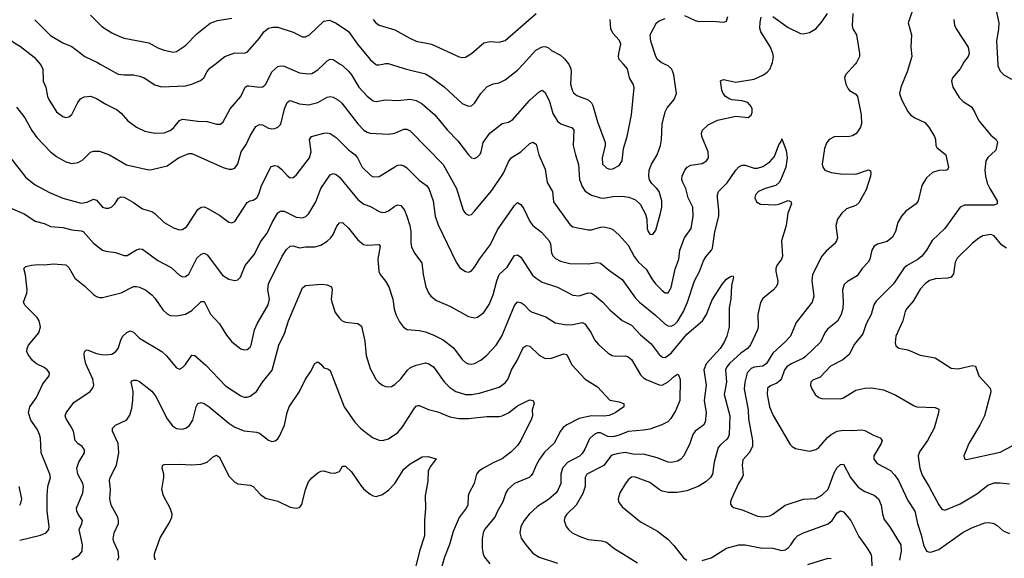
# Model space of a CAD drawing. Header units: inches. Extents: x 990586 to 1117858, y 769490 to 892071.
# Tile 149 of 248: x 1081510 to 1087917, y 826783 to 830290. Entities that reach past the tile are written whole.
import ezdxf

# ---------------------------------------------------------------- set-up
doc = ezdxf.new("R2010")
doc.units = ezdxf.units.IN
doc.header["$MEASUREMENT"] = 0
doc.layers.add('B0882', color=7, linetype='Continuous')
doc.layers.add('B0883', color=7, linetype='Continuous')

msp = doc.modelspace()

# ---------------------------------------------------------------- linework, layer by layer
at = {"layer": 'B0882', "color": 6}
for points, elevation in [([(1081490, 829720.9), (1081543.3, 829650), (1081590, 829568), (1081622.5, 829522.5), (1081710, 829429.5), (1081750, 829398.9), (1081810, 829364.7), (1081850, 829354), (1081890, 829359.7), (1081921.9, 829378.1), (1081970, 829427.2), (1081990, 829434.4), (1082030, 829432.8), (1082094.6, 829410), (1082205.3, 829345.3), (1082350, 829312.9), (1082370, 829313.8), (1082470, 829338), (1082543.1, 829390), (1082610, 829417.5), (1082630, 829417.9), (1082833.6, 829326.4), (1082870, 829317), (1082890, 829316.5), (1082910, 829323.3), (1082928.8, 829351.2), (1082950.8, 829429.2), (1082982.7, 829477.3), (1083010, 829533.8), (1083046.3, 829593.7), (1083070, 829607.9), (1083090, 829604.3), (1083130, 829583.3), (1083150, 829578.5), (1083170, 829580.5), (1083190.5, 829589.5), (1083210, 829610.1), (1083233.4, 829710), (1083250, 829749.7), (1083261.4, 829758.6), (1083270, 829763.4), (1083330, 829741.8), (1083390, 829735.8), (1083450, 829751.1), (1083510, 829785.6), (1083530, 829788.9), (1083550, 829785), (1083584.9, 829764.9), (1083606, 829746), (1083710, 829611.2), (1083750, 829570.5), (1083770, 829556.6), (1083790, 829550.3), (1083910, 829543.5), (1083950, 829551.3), (1084010, 829576.4), (1084030, 829576.9), (1084050, 829566.9), (1084266.1, 829346.1), (1084352.7, 829190), (1084396.6, 829050), (1084410, 829028.5), (1084430, 829015.9), (1084450, 829021.8), (1084470, 829042.5), (1084581.7, 829178.3), (1084658.8, 829290), (1084690, 829363.8), (1084708.7, 829390), (1084770, 829430.1), (1084830, 829484), (1084850, 829492.4), (1084870, 829479.3), (1084888.7, 829410), (1084930, 829317.2), (1084941.4, 829230), (1084977.2, 829170), (1084983.6, 829103.6), (1085090, 828955.6), (1085110, 828941.5), (1085210, 828922.1), (1085230, 828921.8), (1085290, 828939.3), (1085310, 828940.6), (1085350, 828932.8), (1085370, 828922.8), (1085410, 828887.5), (1085470, 828820.9), (1085507.3, 828747.3), (1085533.9, 828713.9), (1085585.7, 828665.7), (1085622.3, 828602.3), (1085648.2, 828570), (1085690, 828525.9), (1085710, 828512.2), (1085730, 828511.3), (1085750, 828545.4), (1085774.3, 828665.7), (1085798.1, 828730), (1085806, 828790), (1085836.4, 828870), (1085878.8, 828930), (1085893.3, 829010), (1085889.6, 829070), (1085860, 829130), (1085844.3, 829190), (1085824.1, 829230), (1085818.3, 829250), (1085820.7, 829270), (1085838.2, 829310), (1085854, 829330), (1085877.9, 829342.1), (1085950, 829353), (1085979.5, 829370), (1085992.3, 829390), (1085989.7, 829430), (1085949.3, 829530), (1085946.6, 829550), (1085952.8, 829570), (1085990, 829605.6), (1086050, 829635.9), (1086170, 829660.5), (1086250, 829653.1), (1086270, 829666.9), (1086275.7, 829684.3), (1086275.1, 829710), (1086270, 829724.1), (1086248.2, 829750), (1086210, 829761.8), (1086146.8, 829766.8), (1086130, 829772.2), (1086103, 829790), (1086086.7, 829810), (1086078, 829830), (1086069.4, 829890.6), (1086090, 829899.2), (1086170, 829883.7), (1086290, 829901.5), (1086350, 829930), (1086373, 829947), (1086392.8, 829970), (1086405.1, 830000)], 3600), ([(1081642.4, 830000), (1081650.6, 829990), (1081660.9, 829970), (1081663, 829890), (1081680.2, 829850), (1081691.8, 829790), (1081700.3, 829770), (1081749.2, 829690), (1081790, 829658.9), (1081810, 829652.4), (1081830, 829656.3), (1081850, 829672.8), (1081889.2, 829750.8), (1081906.6, 829773.4), (1081930, 829787.7), (1081970, 829791.9), (1082010, 829777), (1082070, 829739.8), (1082143.4, 829703.4), (1082170, 829681.2), (1082213.1, 829630), (1082271.1, 829590), (1082324.5, 829564.5), (1082390, 829550.5), (1082450, 829552.9), (1082490, 829567.1), (1082513.2, 829586.8), (1082550, 829632.7), (1082570, 829641.6), (1082670, 829628.7), (1082730, 829626.8), (1082790, 829608.6), (1082816.2, 829610), (1082834.9, 829625.1), (1082878.8, 829710), (1082950, 829788.4), (1082977.2, 829850), (1082990, 829858.4), (1083000.7, 829859.3), (1083070, 829850.5), (1083090, 829852.4), (1083100.9, 829859.1), (1083112.4, 829870), (1083149.7, 829950.3), (1083190, 829985.8), (1083210, 829990), (1083230, 829986), (1083330, 829944.2), (1083390, 829936.2), (1083410, 829940), (1083450, 829962.5), (1083488.6, 830000)], 3700), ([(1082034.2, 830000), (1082150, 829935.3), (1082189.5, 829929.5), (1082250, 829929.6), (1082290, 829922.6), (1082319.8, 829910), (1082390, 829866.1), (1082433.1, 829853.1), (1082590, 829858.7), (1082630.7, 829869.3), (1082686.8, 829893.2), (1082708.3, 829911.6), (1082730, 829951.8), (1082747, 829973), (1082781, 830000)], 3800), ([(1083596.4, 830000), (1083610, 829991), (1083650, 829954.3), (1083670.2, 829930), (1083717.8, 829850), (1083771.1, 829791.1), (1083810, 829760.8), (1083830, 829757.2), (1083890, 829766.9), (1083970, 829763.5), (1084050, 829771.2), (1084090, 829762.7), (1084130, 829740.8), (1084210.5, 829670), (1084292.6, 829572.6), (1084361.6, 829501.6), (1084430, 829410.1), (1084450, 829390.1), (1084470, 829385.9), (1084490, 829396), (1084505.3, 829414.7), (1084512.6, 829430), (1084525.9, 829490), (1084569.2, 829550.8), (1084650, 829613.4), (1084690, 829623.1), (1084719.7, 829640.3), (1084830, 829765.5), (1084890, 829820.1), (1084910.3, 829830.3), (1084930, 829816.4), (1084956.4, 829756.4), (1084978.9, 829678.9), (1085008.8, 829628.8), (1085031.3, 829611.3), (1085104.7, 829584.7), (1085116.3, 829570), (1085112, 829470), (1085125.6, 829410), (1085146.8, 829346.8), (1085153.6, 829250), (1085170, 829204.5), (1085190, 829172.1), (1085230, 829146.4), (1085290, 829129.5), (1085310, 829128.2), (1085370, 829138.7), (1085430, 829139.6), (1085474.1, 829134.1), (1085517.5, 829117.5), (1085547.7, 829087.7), (1085583, 829023), (1085591.2, 828990), (1085592.3, 828930), (1085599.5, 828910), (1085610, 828893.1), (1085630, 828891.3), (1085650, 828920.2), (1085680.3, 829030), (1085687.8, 829070), (1085687.7, 829110), (1085670, 829171.2), (1085656.9, 829190), (1085622.8, 829222.8), (1085607.7, 829247.7), (1085603, 829270), (1085606.7, 829310), (1085620.8, 829350), (1085658.4, 829410), (1085680.6, 829470), (1085686.8, 829510), (1085690.7, 829609.3), (1085710.9, 829690), (1085723.7, 829716.3), (1085769.5, 829770.5), (1085783.7, 829810), (1085765.8, 829930), (1085757.2, 829957.2), (1085750.4, 829970), (1085730, 829988.6), (1085705.1, 830000)], 3700), ([(1083825.6, 830000), (1083830, 829996.3), (1083850, 829994.5), (1083872.7, 830000)], 3800), ([(1083920.6, 830000), (1084026.4, 829966.4), (1084150, 829936.2), (1084190, 829912.9), (1084272.8, 829852.8), (1084390, 829744.3), (1084430, 829726), (1084450, 829729.7), (1084470, 829746.9), (1084511.1, 829808.9), (1084550, 829851.4), (1084590, 829872.6), (1084630, 829879.2), (1084670, 829897.9), (1084750, 829961.6), (1084785.7, 830000)], 3800), ([(1085082.8, 830000), (1085096, 829970), (1085098.8, 829950), (1085095.1, 829870), (1085105.1, 829830), (1085114, 829814), (1085136.1, 829796.1), (1085210, 829766.8), (1085230, 829749.1), (1085239.7, 829730), (1085270, 829623.8), (1085319.5, 829490), (1085319.3, 829470), (1085299.8, 829390), (1085302.8, 829350), (1085330, 829322.1), (1085350, 829316), (1085370, 829317.5), (1085410, 829339.5), (1085429.6, 829370.4), (1085438.2, 829450), (1085463.3, 829530), (1085490.5, 829669.5), (1085508.4, 829848.4), (1085501.6, 829870), (1085477.6, 829910), (1085464.6, 829970), (1085438.4, 830000)], 3800), ([(1086946.5, 830000), (1086883.3, 829930), (1086876.3, 829910), (1086885.1, 829870), (1086900.1, 829840.1), (1086910, 829827.8), (1086950, 829803.9), (1086960.8, 829790), (1086985.9, 829670), (1086987.8, 829612.2), (1086980.6, 829590), (1086960.5, 829559.5), (1086950, 829546.7), (1086930, 829534.3), (1086910.3, 829529.7), (1086810, 829526), (1086777, 829510), (1086762.2, 829490), (1086747.8, 829450), (1086731.4, 829350), (1086735.4, 829330), (1086750, 829310.6), (1086790, 829294.7), (1086850, 829286.3), (1086950, 829284.2), (1087032, 829312), (1087046, 829306), (1087049.2, 829290), (1087045.2, 829270), (1087017.5, 829182.5), (1086970, 829097.7), (1086950, 829079.4), (1086890, 829058.6), (1086859.1, 829030), (1086830.9, 828990), (1086821, 828950), (1086830.3, 828870), (1086825.8, 828850), (1086812.8, 828830), (1086757.2, 828782.8), (1086729.7, 828750.3), (1086669.6, 828630), (1086664.3, 828590), (1086677.8, 828490), (1086666.4, 828450), (1086562, 828318), (1086524.5, 828230), (1086489.2, 828190.8), (1086410, 828119.3), (1086368.5, 828051.5), (1086345.1, 828034.9), (1086290, 828026.7), (1086270, 828018.1), (1086243.9, 827990), (1086228, 827930), (1086224.4, 827884.4), (1086250.7, 827750), (1086252.9, 827690), (1086277.7, 827550), (1086277.7, 827510), (1086257, 827470), (1086215.7, 827424.3), (1086210.5, 827390), (1086216.6, 827323.4), (1086211.8, 827308.2), (1086187.1, 827270), (1086141.7, 827170), (1086134.6, 827150), (1086135.3, 827135.3), (1086142.9, 827122.9), (1086154.8, 827114.8), (1086210, 827098.9), (1086310, 827057.2), (1086350, 827052.8), (1086390, 827059.9), (1086410.3, 827069.8), (1086490, 827130), (1086610, 827169.1), (1086690, 827171.8), (1086730, 827194), (1086770, 827233), (1086810, 827339.4), (1086830, 827375.1), (1086850, 827394.8), (1086870, 827395.6), (1086916.1, 827310), (1086966.8, 827246.8), (1087010, 827217.9), (1087070, 827194.3), (1087097.8, 827170), (1087116.3, 827130), (1087125.2, 827070), (1087136, 827036), (1087170.3, 826990), (1087242.4, 826870), (1087245.1, 826830), (1087234.9, 826770)], 3600), ([(1087299.8, 830000), (1087284.7, 829950), (1087242.7, 829850), (1087235.5, 829810), (1087246.9, 829770), (1087290, 829692.3), (1087307.4, 829670), (1087334.4, 829650), (1087400.1, 829620.1), (1087426.7, 829590), (1087462.2, 829530), (1087468.6, 829510), (1087470.5, 829470), (1087477.8, 829457.8), (1087535.3, 829410), (1087552.7, 829327.3), (1087547, 829313), (1087540.3, 829310), (1087490, 829306.9), (1087450, 829295.5), (1087410, 829259.7), (1087381, 829210), (1087357.1, 829110), (1087342.3, 829090), (1087276.8, 829043.2), (1087247.7, 829010), (1087224.1, 828970), (1087209.1, 828910), (1087190, 828874.5), (1087154.6, 828845.4), (1087091.2, 828828.8), (1087070, 828814.7), (1087055.8, 828790), (1087041.5, 828730), (1087030, 828710), (1086991.5, 828670), (1086958.5, 828621.5), (1086895.9, 828584.1), (1086875.5, 828564.5), (1086864.4, 828530), (1086869.3, 828450), (1086866.7, 828410), (1086855.4, 828370), (1086832.1, 828327.9), (1086765.3, 828274.7), (1086748.2, 828250), (1086721.5, 828190), (1086622.9, 828097.1), (1086610, 828087), (1086530, 828049.5), (1086502.5, 828030), (1086486, 828010), (1086466.7, 827953.3), (1086458.7, 827941.3), (1086436.9, 827923.1), (1086394.5, 827905.5), (1086376.3, 827890), (1086373.5, 827850), (1086389.6, 827769.6), (1086412.3, 827712.3), (1086524.4, 827524.4), (1086536.2, 827510), (1086557.6, 827497.6), (1086650, 827481.4), (1086689.5, 827490.5), (1086710, 827505.2), (1086766.8, 827570), (1086790.1, 827589.9), (1086829.5, 827610.5), (1086870, 827618.3), (1086930, 827615.9), (1086990, 827619.9), (1087010, 827616.1), (1087065.6, 827585.6), (1087108.1, 827568.1), (1087121.5, 827550), (1087115.9, 827530), (1087068.5, 827450), (1087068.1, 827428.1), (1087090, 827400.8), (1087175.4, 827355.4), (1087205.3, 827325.3), (1087228.3, 827290), (1087290, 827159.5), (1087333.7, 827090), (1087352.1, 827010), (1087376.5, 826936.5), (1087390, 826870.1), (1087410.5, 826830.5), (1087430, 826823.5), (1087445.2, 826825.2), (1087490, 826841.5), (1087650, 826952.4), (1087710, 826983.6), (1087790, 827013.5), (1087815.8, 827015.8), (1087850, 827009.1), (1087870, 826997.6), (1087910, 826962.5), (1087950, 826943.6)], 3700), ([(1087646.3, 830000), (1087629.7, 829970), (1087579.4, 829910), (1087573.9, 829890), (1087581.3, 829850), (1087622.6, 829782.6), (1087650, 829755.8), (1087702.2, 829722.2), (1087723, 829690), (1087750.1, 829630), (1087830, 829538.4), (1087863.4, 829510), (1087872.4, 829492.4), (1087860.8, 829439.2), (1087810, 829393.4), (1087797.3, 829370), (1087790.2, 829310.2), (1087794.3, 829270), (1087805.6, 829225.6), (1087821.5, 829190), (1087869.7, 829110), (1087869.2, 829090.8), (1087850, 829082.8), (1087657.5, 829082.5), (1087630, 829070), (1087529.5, 828930), (1087447.3, 828852.7), (1087410.3, 828790), (1087380.5, 828750), (1087355.5, 828730), (1087283.9, 828690), (1087265.1, 828674.9), (1087196, 828570), (1087081.9, 828458.1), (1087067.8, 828432.2), (1087051.2, 828370), (1087018.3, 828310), (1086995.6, 828244.4), (1086943, 828177), (1086906.7, 828110), (1086865.4, 828074.6), (1086785.4, 828034.7), (1086718.1, 827961.9), (1086670, 827943), (1086657.7, 827930), (1086656.3, 827910), (1086661.5, 827890), (1086686.2, 827850), (1086710, 827830.1), (1086730, 827824.5), (1086850, 827821.8), (1086870, 827827.7), (1086950, 827876.9), (1087010, 827891), (1087053.7, 827893.7), (1087130, 827880.5), (1087210, 827844.2), (1087330, 827776.3), (1087348.2, 827770), (1087465.8, 827765.7), (1087490, 827753.7), (1087488.5, 827730), (1087459.4, 827630), (1087416.1, 827550), (1087364, 827476), (1087357.2, 827450), (1087357.6, 827430), (1087368.1, 827370), (1087383.3, 827323.3), (1087428.8, 827248.8), (1087490, 827130.9), (1087510, 827102.2), (1087530, 827096.6), (1087630, 827138.1), (1087738.2, 827201.8), (1087810, 827259.4), (1087850, 827274), (1087890, 827274.9), (1087950, 827268.5)], 3800), ([(1087875, 830000), (1087875.6, 829990), (1087890, 829953.6), (1087914.7, 829930), (1087962.7, 829902.7)], 3900), ([(1081449.9, 829389.9), (1081550, 829262.7), (1081610, 829214.7), (1081704.4, 829164.4), (1081790, 829127.9), (1081910, 829095.7), (1081950, 829101.5), (1081990, 829122.1), (1082010, 829115.6), (1082048.4, 829070), (1082070, 829062), (1082090, 829063.1), (1082110, 829071.7), (1082128.9, 829091.1), (1082152, 829128), (1082170, 829137.3), (1082190, 829133.4), (1082250, 829100), (1082310, 829058.2), (1082370, 829041.8), (1082390, 829027.7), (1082450, 828969.3), (1082510, 828934), (1082550, 828921.3), (1082570, 828924.4), (1082596.8, 828943.2), (1082670, 829053.6), (1082690, 829069.7), (1082710, 829071.5), (1082730, 829062.4), (1082810, 829016.4), (1082870, 828972.1), (1082890, 828966.5), (1082910, 828976.3), (1082990, 829098.3), (1083010, 829110.9), (1083030, 829114.7), (1083052.8, 829130), (1083065.6, 829154.4), (1083084.1, 829210), (1083146.2, 829333.8), (1083170, 829341), (1083190, 829335.3), (1083215.1, 829315.1), (1083250, 829274.8), (1083270, 829260.6), (1083290, 829261.9), (1083310, 829278.1), (1083396, 829390), (1083406.5, 829430), (1083396.3, 829510), (1083409.5, 829530), (1083490, 829551.2), (1083510, 829553.4), (1083530, 829549.3), (1083570, 829522.4), (1083650, 829442.1), (1083692.3, 829410), (1083709.2, 829389.2), (1083738.4, 829330), (1083794.9, 829274.9), (1083810, 829267.5), (1083850, 829269.2), (1083950, 829331.9), (1083970, 829342.1), (1083990, 829344.8), (1084010, 829339), (1084026.7, 829326.7), (1084110, 829243.9), (1084157.1, 829210), (1084171.9, 829190), (1084199.8, 829110), (1084212.8, 829010), (1084233.1, 828953.1), (1084350.4, 828710.4), (1084374.7, 828674.7), (1084410, 828649.4), (1084430, 828645.7), (1084447, 828653), (1084470, 828679), (1084501.2, 828730), (1084573.1, 828826.9), (1084619.1, 828920.9), (1084730, 829079.6), (1084750, 829099.1), (1084770, 829086.9), (1084790, 829057.4), (1084830, 828975.4), (1084848.3, 828950), (1084905.9, 828905.9), (1084955, 828850), (1084964.2, 828830), (1084969.7, 828770), (1084980.9, 828750), (1084995.6, 828735.6), (1085030, 828716.8), (1085090, 828701.7), (1085210, 828699.2), (1085270, 828708.9), (1085290, 828704.2), (1085350, 828654), (1085430, 828597.5), (1085517.3, 828477.3), (1085542, 828450), (1085650, 828362.9), (1085710, 828306.8), (1085730, 828295.9), (1085750, 828294.9), (1085770, 828304.2), (1085790, 828324.4), (1085828.4, 828390), (1085854.8, 828450), (1085901.1, 828590), (1085933.4, 828650), (1085960, 828720), (1085975.1, 828744.9), (1086012, 828788), (1086018.2, 828801.8), (1086032.6, 828907.4), (1086059.4, 829010), (1086060.2, 829050), (1086050.2, 829130), (1086050.5, 829150), (1086057.7, 829170), (1086113.2, 829226.8), (1086170, 829309.7), (1086190, 829331.8), (1086210, 829341.5), (1086230, 829343.2), (1086290, 829323.3), (1086310, 829322.4), (1086345.7, 829334.3), (1086390, 829363.5), (1086420.4, 829399.6), (1086450, 829475.8), (1086464.3, 829495.7), (1086470, 829513.1), (1086498.3, 829438.3), (1086504.4, 829390), (1086494.6, 829330), (1086463.2, 829250), (1086451.4, 829228.6), (1086429.7, 829210.3), (1086361.5, 829190), (1086317.3, 829170), (1086297.5, 829150), (1086293, 829130), (1086304.2, 829104.2), (1086330, 829088.4), (1086430, 829084.1), (1086450, 829088), (1086510, 829112.7), (1086526.9, 829106.9), (1086530, 829097.1), (1086531, 829090), (1086508.7, 829030), (1086497, 828950), (1086468, 828850), (1086474.1, 828750), (1086466.5, 828730), (1086436.4, 828690), (1086429.6, 828670), (1086429.6, 828650), (1086442.3, 828590), (1086441.6, 828570), (1086432.6, 828550), (1086414.6, 828530), (1086346.1, 828473.9), (1086330.7, 828449.3), (1086312.9, 828370), (1086314.9, 828290), (1086310.3, 828270.3), (1086266.2, 828173.8), (1086245.6, 828150), (1086202.3, 828117.7), (1086129.2, 828050.8), (1086111.3, 828030), (1086103.4, 828010), (1086108.9, 827930), (1086094.8, 827850), (1086130.5, 827710.5), (1086126.9, 827590), (1086120.5, 827570), (1086110, 827555.5), (1086070, 827522.9), (1086055.4, 827504.6), (1086029.7, 827410), (1086017.3, 827330), (1086004.1, 827310), (1085976.4, 827283.6), (1085930, 827253.5), (1085850, 827221.4), (1085788, 827211.9), (1085730, 827212.2), (1085690, 827219.8), (1085670, 827230), (1085610, 827277.2), (1085510, 827312.8), (1085490, 827311.1), (1085470, 827294.7), (1085451.1, 827270), (1085415, 827210), (1085403.7, 827170), (1085406.7, 827150), (1085430, 827118.8), (1085550, 827020.4), (1085659.4, 826959.4), (1085727.2, 826907.2), (1085767.3, 826867.3), (1085830, 826786), (1085851.2, 826771.2)], 3500), ([(1081361.2, 829101.2), (1081543.6, 829023.6), (1081610, 828978.1), (1081670, 828961.9), (1081710, 828943.3), (1081790, 828936.3), (1081850, 828920.9), (1081910, 828915.7), (1081923.7, 828910), (1081990, 828835.3), (1082050, 828788.5), (1082070, 828781.7), (1082133, 828773), (1082190, 828754.1), (1082210, 828755.3), (1082270, 828791.5), (1082290, 828797.6), (1082310, 828795.5), (1082410, 828722.7), (1082495.9, 828675.9), (1082550, 828625.7), (1082570, 828616.1), (1082590, 828617.4), (1082610, 828633.9), (1082662.5, 828737.5), (1082690, 828762.3), (1082710, 828768.8), (1082730, 828757.9), (1082830, 828626.7), (1082870, 828600.9), (1082910, 828591.6), (1082930, 828595.2), (1082946.6, 828613.4), (1082976.8, 828690), (1083037.7, 828762.3), (1083076.1, 828843.9), (1083120.5, 828899.5), (1083152.1, 828970), (1083190, 829032.6), (1083210, 829044.7), (1083216.1, 829043.9), (1083230, 829042.1), (1083310, 829004.8), (1083350, 829000.2), (1083371.5, 829008.5), (1083391.7, 829028.3), (1083436.9, 829103.1), (1083470.4, 829190), (1083530, 829279.9), (1083550, 829289.2), (1083570, 829282.4), (1083590, 829265.1), (1083710, 829118.4), (1083750, 829087.7), (1083793.5, 829073.5), (1083850, 829039.9), (1083870, 829034.3), (1083890, 829036.3), (1083910, 829044.6), (1083950, 829075.7), (1083970, 829085.1), (1083990, 829079.9), (1083999.5, 829070), (1084013, 829050), (1084030, 829010.1), (1084049.5, 828950), (1084056.1, 828910), (1084055.5, 828835.5), (1084059.4, 828810), (1084079.2, 828770), (1084127.5, 828707.5), (1084136.1, 828630), (1084152.4, 828550), (1084170, 828511.2), (1084184.9, 828490), (1084221.2, 828461.2), (1084310, 828425.3), (1084430, 828356.5), (1084470, 828347.6), (1084490, 828353.3), (1084530, 828384.3), (1084564.5, 828435.5), (1084590, 828499.1), (1084613.8, 828590), (1084630.2, 828629.8), (1084682.5, 828677.5), (1084730, 828755), (1084750, 828759), (1084770, 828743.5), (1084847, 828627), (1084870, 828606.4), (1084910, 828581.2), (1085010, 828547.2), (1085110, 828496.1), (1085150, 828492.5), (1085210, 828511.2), (1085230, 828509.4), (1085250, 828496), (1085305, 828450), (1085350, 828400.3), (1085430, 828330.6), (1085490, 828300.2), (1085550, 828238), (1085618.5, 828178.5), (1085670.8, 828110.8), (1085692, 828092), (1085710, 828090), (1085750, 828118.8), (1085850, 828242.1), (1085952, 828328), (1085980, 828370), (1086014.9, 828465.1), (1086083.7, 828570), (1086110, 828600.8), (1086130, 828616.2), (1086150, 828622.2), (1086154.3, 828614.3), (1086141.8, 828558.2), (1086136.9, 828470), (1086125.8, 828414.2), (1086126.5, 828290), (1086112.3, 828230), (1086093.8, 828190), (1086067.5, 828150), (1085976.8, 828050), (1085961.6, 828010), (1085976.9, 827910), (1085964, 827810), (1085977.2, 827730), (1085970.6, 827670), (1085959, 827650), (1085905.9, 827610), (1085890.2, 827590), (1085870.2, 827529.8), (1085830.8, 827449.2), (1085811.8, 827428.2), (1085790, 827415.4), (1085750, 827406.3), (1085730, 827408.9), (1085657.6, 827437.6), (1085570, 827460.2), (1085510, 827458.3), (1085450, 827470.9), (1085396.4, 827463.6), (1085365.8, 827454.2), (1085354.4, 827445.6), (1085311.8, 827388.2), (1085199.8, 827330), (1085188.9, 827310), (1085189.6, 827250), (1085175.3, 827204.7), (1085131.7, 827130), (1085069.8, 827070), (1085057.5, 827050), (1085053.4, 827030), (1085065, 826990), (1085080.7, 826970), (1085105.3, 826950), (1085150, 826926.5), (1085210, 826904.5), (1085296.4, 826896.4), (1085327.8, 826887.8), (1085377.1, 826850), (1085530, 826754.5)], 3400), ([(1081510, 826901.8), (1081645.5, 826934.5), (1081682.5, 826950), (1081699.2, 826970), (1081703, 826990), (1081689, 827090), (1081689.3, 827190.7), (1081693.4, 827250), (1081709.7, 827310), (1081707.2, 827330), (1081649.8, 827470), (1081644.5, 827564.5), (1081639.1, 827590), (1081623.1, 827623.1), (1081582.1, 827682.1), (1081567.2, 827730), (1081576.5, 827770), (1081618.9, 827830), (1081661.7, 827918.3), (1081701.3, 827970), (1081703.2, 827990), (1081689.9, 828010), (1081670, 828025.3), (1081619.9, 828050), (1081594.2, 828070), (1081564.8, 828110), (1081556.6, 828130), (1081557.9, 828150), (1081568.3, 828170), (1081633.9, 828250), (1081645.6, 828290), (1081636.6, 828330), (1081623.3, 828350), (1081543.9, 828430), (1081535.4, 828450), (1081556.5, 828510), (1081558.2, 828530), (1081547.5, 828627.5), (1081538.1, 828670), (1081550, 828681.9), (1081587.8, 828692.2), (1081630, 828696.5), (1081670, 828694.6), (1081730, 828700.4), (1081810, 828693.5), (1081830, 828676.3), (1081870, 828607.6), (1081934.2, 828554.2), (1081990, 828499.7), (1082010, 828486.5), (1082030, 828480.8), (1082050, 828481.6), (1082170, 828511.4), (1082250, 828552.5), (1082270, 828553.2), (1082290, 828547.4), (1082330, 828529.5), (1082370, 828499.1), (1082390, 828476.7), (1082440.9, 828400.9), (1082470, 828374.9), (1082490, 828364.3), (1082530, 828361.9), (1082590, 828372.5), (1082630, 828397.3), (1082690, 828455.1), (1082710, 828454.2), (1082751.7, 828371.7), (1082809.8, 828310), (1082855, 828235), (1082890, 828192.4), (1082950, 828147.3), (1082970, 828140.4), (1082990, 828141.9), (1083010, 828157.2), (1083016.1, 828170), (1083038.9, 828270), (1083055.1, 828310), (1083126.9, 828433.1), (1083135, 828470), (1083124.7, 828530), (1083128.5, 828570), (1083218.8, 828750), (1083246.7, 828793.3), (1083270, 828815.6), (1083290, 828816.6), (1083330, 828804.5), (1083370, 828810.8), (1083430, 828810), (1083470, 828822.7), (1083510, 828847.5), (1083534.1, 828870), (1083550, 828891), (1083573.7, 828946.3), (1083590, 828967.7), (1083610, 828968.5), (1083650, 828932.8), (1083710, 828857.4), (1083746.3, 828826.3), (1083770, 828822.1), (1083846.7, 828826.7), (1083855.5, 828815.6), (1083840.8, 828730), (1083846.7, 828650), (1083856.1, 828630), (1083890, 828587.9), (1083912.8, 828550), (1083938.6, 828470), (1083947.5, 828407.5), (1083957.9, 828370), (1083982.5, 828322.5), (1084007.9, 828288), (1084032.3, 828272.3), (1084110, 828267.1), (1084150, 828257.5), (1084210, 828234.2), (1084265.5, 828205.5), (1084333.3, 828153.3), (1084390, 828077), (1084410, 828058.8), (1084428.2, 828050), (1084450, 828047.7), (1084470, 828051.9), (1084510, 828072.9), (1084550, 828105.1), (1084610, 828171.4), (1084647.8, 828230), (1084730, 828429.6), (1084750, 828452.4), (1084770, 828448.5), (1084790, 828434.5), (1084830, 828394.3), (1084845, 828385), (1084934.4, 828354.4), (1084995.1, 828315.1), (1085070, 828303.1), (1085110, 828305.3), (1085170, 828319.2), (1085188.4, 828310), (1085228.9, 828250), (1085250, 828206), (1085275.6, 828175.6), (1085339.1, 828119.1), (1085364.3, 828104.3), (1085390, 828099.4), (1085450, 828100.3), (1085470, 828095.1), (1085490, 828077.9), (1085550, 827976.8), (1085570, 827957.1), (1085587.5, 827947.5), (1085670, 827912.7), (1085690, 827910.5), (1085730, 827931.3), (1085770, 827968.7), (1085790, 827981.5), (1085797, 827977), (1085806.9, 827946.9), (1085806, 827810), (1085777.5, 827742.4), (1085747.2, 827692.8), (1085727.8, 827672.2), (1085688.9, 827651.1), (1085610, 827624.7), (1085570, 827616.6), (1085470, 827609), (1085410, 827584.4), (1085370, 827574.4), (1085336.9, 827576.9), (1085290, 827600.3), (1085270, 827599.2), (1085247.6, 827590), (1085218.2, 827561.8), (1085187.1, 827492.9), (1085170, 827465.7), (1085151.6, 827448.4), (1085074, 827406), (1085041.4, 827370), (1085030.7, 827330), (1085031.6, 827270), (1085014.5, 827230), (1085000.3, 827210), (1084950, 827165.2), (1084879.3, 827120.7), (1084824.9, 827070), (1084792.2, 827030), (1084771.6, 826990), (1084764.1, 826950), (1084774, 826914), (1084804.2, 826870), (1084850, 826816.9), (1084890, 826790.7), (1085010, 826751)], 3300), ([(1087930, 828802.7), (1087901.2, 828821.2), (1087850, 828882.7), (1087830, 828890.4), (1087777.8, 828882.2), (1087750, 828867.9), (1087710, 828834.9), (1087610, 828737.6), (1087597.4, 828710), (1087585.1, 828634.9), (1087570, 828612.5), (1087550, 828606.4), (1087470, 828602.2), (1087430, 828591.3), (1087401.1, 828570), (1087370, 828534.9), (1087323.6, 828456.4), (1087281.5, 828410), (1087270.9, 828390), (1087257.1, 828330), (1087211.7, 828230), (1087205.6, 828185.6), (1087210, 828167.3), (1087230, 828151.6), (1087290, 828141.1), (1087370, 828105.1), (1087467.1, 828087.1), (1087570, 828020.6), (1087615.6, 828015.6), (1087710, 828038.3), (1087730, 828034.9), (1087750.7, 827970.7), (1087824.8, 827890), (1087828.6, 827870), (1087825.7, 827850), (1087787.9, 827710), (1087757.8, 827650), (1087686.3, 827530), (1087654, 827450), (1087657.6, 827430), (1087670, 827425.9), (1087890, 827474.6), (1088010, 827537.6)], 3900), ([(1081850, 826775.8), (1081897.5, 826802.5), (1081916.4, 826830), (1081917.8, 826870), (1081898.2, 826970), (1081915.4, 827010), (1081918.6, 827030), (1081890, 827070.4), (1081881.7, 827090), (1081880, 827110), (1081921.7, 827210), (1081926.2, 827250), (1081920.6, 827270), (1081887.8, 827330), (1081882.9, 827370), (1081894.6, 827410), (1081932.6, 827470), (1081931.8, 827490), (1081916.7, 827510), (1081887.8, 827530), (1081870.8, 827550), (1081859.2, 827610), (1081839.2, 827650), (1081811.6, 827690), (1081805.8, 827710), (1081811.6, 827730), (1081862.3, 827797.7), (1081968.6, 827870), (1081987, 827893), (1081991.7, 827910), (1081985.7, 827950), (1081941, 828050), (1081932.3, 828087.7), (1081930, 828113.7), (1081932.8, 828127.2), (1081942.5, 828137.5), (1081950, 828140.8), (1082010, 828115.7), (1082043.1, 828110), (1082072.2, 828107.8), (1082110, 828112.3), (1082133.7, 828126.3), (1082150, 828149.5), (1082169.8, 828210.2), (1082181.1, 828230), (1082206.9, 828253.1), (1082230, 828264.3), (1082250, 828255.2), (1082290, 828216.6), (1082434.7, 828130), (1082463.5, 828103.5), (1082530, 828022.5), (1082550, 828015.4), (1082570, 828024.5), (1082590, 828045.4), (1082630, 828104.6), (1082650, 828102.8), (1082720.7, 828040.7), (1082850, 827906.3), (1082950, 827840.2), (1082970, 827832.7), (1082990, 827831.9), (1083010, 827839.1), (1083050.8, 827869.2), (1083091, 827930), (1083152.2, 828007.8), (1083196.2, 828170), (1083232.6, 828247.4), (1083259.3, 828330), (1083350, 828544), (1083370, 828559.3), (1083472.9, 828567.1), (1083510, 828563.6), (1083539.1, 828550), (1083543.3, 828530), (1083536.5, 828470), (1083541.1, 828450), (1083563.5, 828383.5), (1083590, 828347), (1083609.2, 828329.2), (1083630, 828319.9), (1083711.2, 828311.2), (1083733.3, 828293.3), (1083756.5, 828196.5), (1083764.4, 828104.4), (1083790, 828019.1), (1083828.4, 827950), (1083844.1, 827930), (1083870, 827910.1), (1083890, 827901.4), (1083910, 827898.4), (1083930, 827902.1), (1083950, 827913.5), (1083990, 827952.2), (1084032.8, 828007.3), (1084054.1, 828025.9), (1084090, 828040.7), (1084150, 828055), (1084172, 828050), (1084201.8, 828030), (1084271.1, 827931.1), (1084310, 827895.4), (1084349, 827869), (1084410, 827850), (1084450, 827849.9), (1084502.4, 827857.6), (1084630, 827896.9), (1084670, 827925.4), (1084688.3, 827951.7), (1084711.2, 828010), (1084748.1, 828071.9), (1084784.8, 828150), (1084790, 828157.7), (1084810, 828168.6), (1084830, 828164.2), (1084890, 828106.4), (1084930, 828084.8), (1084970, 828086.5), (1085050, 828113.2), (1085070, 828110.1), (1085103.1, 828043.1), (1085189.9, 827949.9), (1085270, 827898.7), (1085350, 827813), (1085410, 827802.2), (1085433.4, 827793.4), (1085440.1, 827790), (1085441.7, 827770), (1085385.8, 827730), (1085346.5, 827713.5), (1085310, 827707.6), (1085230, 827709.8), (1085150, 827694.3), (1085070, 827653.1), (1085045.8, 827634.2), (1085028.5, 827610), (1084987.8, 827532.2), (1084925.9, 827474.1), (1084891.4, 827428.6), (1084870, 827390), (1084850, 827337), (1084838.5, 827321.5), (1084824.6, 827310), (1084730, 827270), (1084685.9, 827230), (1084674.1, 827210), (1084654, 827150), (1084619.1, 827090), (1084602.3, 827050), (1084535.4, 826970), (1084526.9, 826950), (1084519.3, 826910), (1084520, 826850), (1084525.7, 826810), (1084535.3, 826790), (1084570, 826747.7)], 3200), ([(1082147, 826770), (1082154.5, 826790), (1082151.5, 826830), (1082122.2, 826890), (1082117.7, 826910), (1082125.7, 826950), (1082152.5, 827010), (1082153.3, 827030), (1082148.1, 827050), (1082104.8, 827130), (1082096.7, 827170), (1082100.2, 827230), (1082093.7, 827290), (1082099.5, 827310), (1082139.8, 827390), (1082154.7, 827470), (1082150.3, 827530), (1082114.6, 827610), (1082114.2, 827630), (1082132.5, 827650), (1082199.6, 827680.4), (1082210.5, 827689.5), (1082225.9, 827714.1), (1082239.8, 827760.2), (1082246.6, 827810), (1082248, 827870), (1082236.1, 827930), (1082242.3, 827937.7), (1082250, 827943.4), (1082270, 827942), (1082290, 827933.1), (1082370, 827871.4), (1082395.9, 827835.9), (1082470.5, 827690), (1082505, 827645), (1082530, 827628.7), (1082570, 827624.7), (1082590, 827630.1), (1082613.9, 827646.1), (1082636.9, 827683.1), (1082659.2, 827770), (1082668.7, 827790), (1082690, 827798.1), (1082710, 827791.7), (1082742, 827770), (1082870, 827663.5), (1082910, 827636.4), (1082970, 827613.7), (1083050, 827603.4), (1083070, 827596.9), (1083130, 827552.5), (1083150, 827544.6), (1083172.5, 827547.5), (1083190, 827561.5), (1083201.3, 827578.7), (1083232.6, 827650), (1083250, 827732.2), (1083264.4, 827770), (1083330.3, 827869.7), (1083370, 827950.1), (1083401.9, 827998.1), (1083430, 828051.6), (1083450, 828061.7), (1083470, 828047.1), (1083490, 828023.8), (1083515.6, 828015.6), (1083530, 828005.8), (1083621.2, 827770), (1083691.1, 827670), (1083728.1, 827630), (1083770, 827594.8), (1083810, 827567.8), (1083850, 827551.6), (1083870.1, 827550.1), (1083910, 827561.3), (1083970, 827601.5), (1084000.4, 827639.6), (1084079.5, 827760.5), (1084090, 827773.3), (1084102.9, 827777.1), (1084110, 827778.8), (1084170, 827751.2), (1084230, 827735.6), (1084310, 827704.3), (1084370, 827693.9), (1084430, 827693.5), (1084550, 827705.9), (1084630, 827706), (1084650, 827710.7), (1084690, 827730.5), (1084750, 827776), (1084810, 827807), (1084830, 827813.8), (1084851.1, 827810), (1084858.7, 827790), (1084845.5, 827750), (1084846.7, 827710), (1084840.3, 827690), (1084771.8, 827550), (1084750, 827517.1), (1084705.4, 827474.6), (1084650, 827431), (1084590, 827404.2), (1084528.8, 827370), (1084497.7, 827350), (1084481.6, 827330), (1084466.6, 827270), (1084434.5, 827210), (1084429, 827190), (1084425.1, 827130), (1084415.5, 827110), (1084370.2, 827049.8), (1084330, 826957.5), (1084306.4, 826873.6), (1084273.6, 826790), (1084256.6, 826730)], 3100), ([(1082393.8, 826770), (1082387.1, 826790), (1082386.7, 826813.3), (1082424.6, 826915.4), (1082484.4, 827015.6), (1082499.4, 827050), (1082501.8, 827070), (1082488.9, 827110), (1082446.4, 827190), (1082435.8, 827230), (1082447.4, 827310), (1082447.6, 827330), (1082436.7, 827370), (1082442.4, 827390), (1082450, 827393.5), (1082550, 827396.6), (1082627.8, 827392.2), (1082690, 827395.2), (1082730, 827408.2), (1082770, 827443.3), (1082790, 827454.4), (1082810, 827441), (1082870, 827317.8), (1082910, 827278.7), (1082930, 827268.7), (1083010, 827259.6), (1083030, 827249.6), (1083078, 827198), (1083110, 827175), (1083190, 827156), (1083270, 827116.6), (1083310, 827109), (1083330, 827114.2), (1083345.7, 827134.3), (1083369.9, 827230), (1083390, 827280.7), (1083410, 827307.5), (1083450, 827340.2), (1083470, 827351), (1083490, 827352.3), (1083530, 827338.7), (1083561.6, 827338.4), (1083591.9, 827348.1), (1083610, 827382.6), (1083630, 827383.6), (1083670, 827345.7), (1083730, 827256.5), (1083750, 827234.2), (1083790, 827201.7), (1083810, 827190.1), (1083830, 827186.5), (1083870, 827198.4), (1083911.6, 827228.4), (1083950, 827270), (1084010, 827363.8), (1084050, 827398), (1084130, 827442.9), (1084164.9, 827444.9), (1084219.5, 827430), (1084181.6, 827378.4), (1084168, 827350), (1084165.1, 827285.1), (1084148.4, 827190), (1084151.6, 827110), (1084144.1, 827030), (1084144.8, 826930), (1084110.7, 826830), (1084088.6, 826731.5)], 3000), ([(1081510.1, 827129.9), (1081518.3, 827141.7), (1081524.3, 827170), (1081507.2, 827250)], 3400), ([(1085950, 826769.6), (1086010, 826786.7), (1086110, 826849.4), (1086190, 826870.5), (1086230, 826870.3), (1086330, 826851), (1086410, 826850), (1086470, 826835), (1086490, 826839.2), (1086510, 826851.2), (1086528, 826870), (1086552.8, 826910), (1086570.9, 826930), (1086610, 826950), (1086770, 827008.3), (1086795.8, 827030), (1086830, 827079.6), (1086850, 827092.7), (1086870, 827084.7), (1086917.9, 827030), (1086970, 826925.1), (1087025.2, 826850), (1087048.1, 826810), (1087052.9, 826792.9), (1087054.9, 826730)], 3500), ([(1086638, 826742), (1086770, 826783.9), (1086790, 826781.9)], 3400)]:
    msp.add_lwpolyline(points, dxfattribs=dict(at, elevation=elevation))
at = {"layer": 'B0883', "color": 6}
for points, elevation in [([(1087941.4, 830810), (1087899.8, 830730), (1087882.3, 830630), (1087881.8, 830550), (1087891.2, 830448.8), (1087885.8, 830414.2), (1087866.7, 830370), (1087862.7, 830350), (1087880.4, 830270), (1087879.3, 830230), (1087866, 830150), (1087875, 830000)], 3900), ([(1081970, 830318.3), (1082045.1, 830245.1), (1082110, 830204.4), (1082150, 830183.4), (1082190, 830169.2), (1082350, 830139.6), (1082410, 830107), (1082450, 830091.2), (1082510, 830078.4), (1082530, 830081.5), (1082590, 830121.8), (1082662.7, 830197.3), (1082750, 830266.8), (1082796.3, 830283.7), (1082890, 830298.9)], 3900), ([(1083810, 830290), (1083828.2, 830268.2), (1083850, 830253.8), (1083950, 830224.1), (1084048.5, 830168.5), (1084090, 830150.5), (1084190, 830129.4), (1084370, 830048.3), (1084390, 830043.5), (1084410, 830045.6), (1084450, 830069.1), (1084530, 830137.8), (1084570, 830147.3), (1084630, 830142.9), (1084670, 830154.2), (1084870, 830329)], 3900), ([(1085705.1, 830000), (1085683.2, 830010), (1085660.3, 830030), (1085649.3, 830050), (1085616.3, 830150), (1085612.5, 830190), (1085654.6, 830270), (1085670, 830281), (1085710, 830296.5)], 3700), ([(1085836.6, 830316.6), (1085904.7, 830284.7), (1085930, 830278), (1086020.2, 830280.2), (1086090, 830273.6), (1086110, 830280.2), (1086118.3, 830310)], 3700), ([(1086405.1, 830000), (1086409.2, 830010), (1086414.2, 830050), (1086411, 830070), (1086394.7, 830110), (1086331.5, 830210), (1086326.8, 830233.2), (1086327.5, 830272.5), (1086334.2, 830305.8)], 3600), ([(1086409.6, 830310), (1086510, 830238.9), (1086590, 830199.4), (1086610, 830196.5), (1086650, 830205.9), (1086690, 830229), (1086730, 830274.6), (1086767, 830330)], 3600), ([(1086931.8, 830330), (1086926.9, 830250), (1086931.9, 830230), (1086955, 830190), (1086974.6, 830070), (1086973.9, 830050), (1086955.6, 830010), (1086946.5, 830000)], 3600), ([(1087319.3, 830350), (1087290.8, 830270), (1087313.3, 830190), (1087309.4, 830110.6), (1087314.9, 830050), (1087299.8, 830000)], 3700), ([(1081609.6, 830289.6), (1081710, 830185.9), (1081790, 830138.3), (1081850, 830114.8), (1081933.3, 830050), (1082016.4, 830010), (1082034.2, 830000)], 3800), ([(1082781, 830000), (1082843.9, 830050), (1082910, 830074.3), (1082970, 830072.2), (1082990, 830077.7), (1083070, 830168.8), (1083099, 830210), (1083130, 830234.3), (1083158.2, 830241.8), (1083190, 830240.7), (1083290, 830207.2), (1083350, 830178.2), (1083370, 830177.2), (1083395.7, 830190), (1083490, 830280.9), (1083525.3, 830285.3), (1083570, 830266.4), (1083650, 830212.1), (1083708.1, 830130), (1083790, 830030.1), (1083825.6, 830000)], 3800), ([(1085438.4, 830000), (1085411.2, 830031.2), (1085406.5, 830050), (1085408.3, 830070), (1085421, 830130), (1085413.8, 830153.8), (1085370, 830201.9), (1085357.1, 830230), (1085351.8, 830290)], 3800), ([(1087587.8, 830290), (1087593.3, 830253.3), (1087602.9, 830230), (1087681.6, 830110), (1087687.2, 830070), (1087681.3, 830050), (1087651.8, 830010), (1087646.3, 830000)], 3800), ([(1081010.4, 830000), (1081030, 830014.4), (1081067.4, 830052.6), (1081091.6, 830068.4), (1081130, 830080), (1081210, 830092.8), (1081237.5, 830102.5), (1081250, 830114.7), (1081273, 830170), (1081310, 830199.5), (1081330, 830207.1), (1081370, 830212.1), (1081390, 830209.2), (1081410, 830198.9), (1081464.8, 830144.8), (1081515.3, 830115.3), (1081605.2, 830045.2), (1081642.4, 830000)], 3700), ([(1084785.7, 830000), (1084869.6, 830090), (1084910, 830113.4), (1084930, 830114.2), (1084950, 830105.8), (1084970, 830088.2), (1085030, 830058.2), (1085055.3, 830035.3), (1085081.9, 830001.9), (1085082.8, 830000)], 3800), ([(1083488.6, 830000), (1083510, 830020.8), (1083530, 830031.6), (1083550, 830030.9), (1083596.4, 830000)], 3700), ([(1083872.7, 830000), (1083890, 830004.2), (1083910, 830003.4), (1083920.6, 830000)], 3800)]:
    msp.add_lwpolyline(points, dxfattribs=dict(at, elevation=elevation))

doc.saveas('drawing.dxf')
